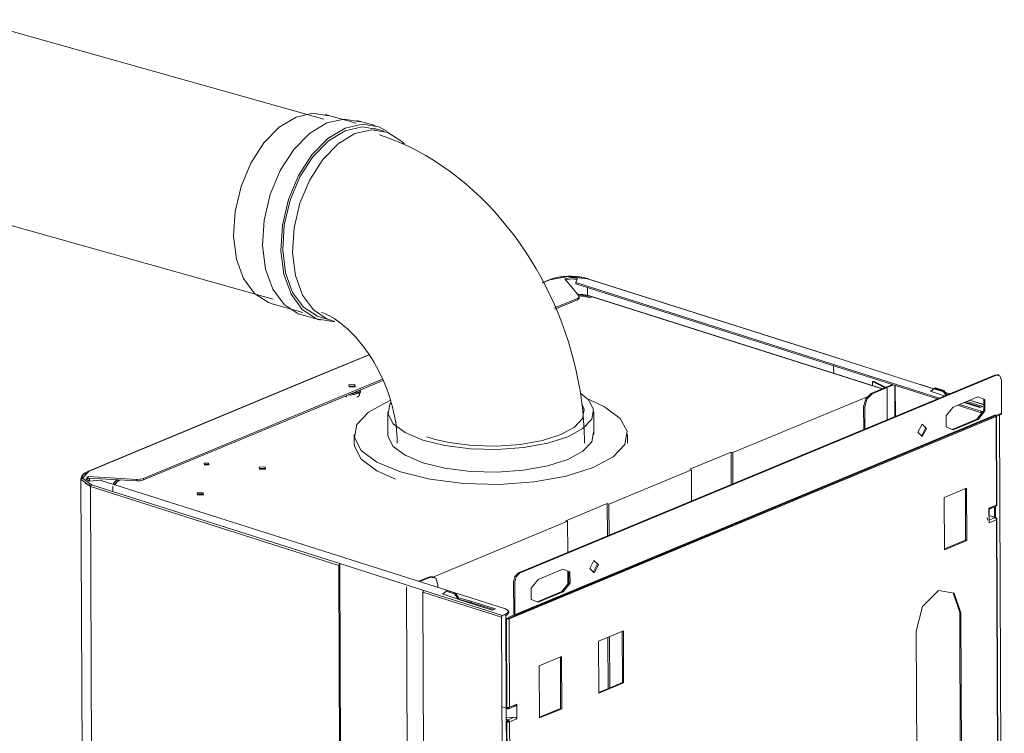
# Model space of a CAD drawing. Header units: millimetres. Extents: x 37142 to 74566, y 2709 to 34045.
# Tile 11 of 58: x 39139 to 39665, y 9870 to 10251. Entities that reach past the tile are written whole.
import ezdxf

# ---------------------------------------------------------------- set-up
doc = ezdxf.new("R2010")
doc.units = ezdxf.units.MM
doc.layers.add('G-XREF-____-OTLN', color=8, linetype='Continuous', lineweight=9)
doc.layers.add('M-EQPM-____-OTLN', color=50, linetype='Continuous', lineweight=20)

# ---------------------------------------------------------------- blocks, each defined once
blk = doc.blocks.new('City Class FR - City Class F_iam-V14-3D Вент Left')
at = {"layer": 'G-XREF-____-OTLN'}
for p, q in [((39421.87, 10112.24), (39418.1, 10110.67)), ((39422.18, 10112.25), (39418.17, 10110.58)), ((39421.75, 10112.17), (39421.87, 10112.24)), ((39421.87, 10112.24), (39422.18, 10112.25)), ((39437.69, 10103.68), (39430.12, 10112.8)), ((39437, 10112.98), (39435.97, 10110.78)), ((39574.9, 10070.6), (39442.22, 10112.77)), ((39442.6, 10112.71), (39442.22, 10112.77)), ((39575.15, 10070.62), (39442.47, 10112.79)), ((39435.97, 10110.78), (39630.32, 10049.01)), ((39435.98, 10110.03), (39435.97, 10110.78)), ((39629.3, 10048.59), (39435.98, 10110.03)), ((39442.26, 10103.78), (39442.24, 10108.04)), ((39424.58, 10097.19), (39436.85, 10102.29)), ((39436.86, 10101.55), (39424.86, 10096.56)), ((39436.86, 10101.55), (39436.85, 10102.29)), ((39437.55, 10104.37), (39444.19, 10103.27)), ((39437.69, 10102.94), (39437.69, 10103.68)), ((39437.86, 10102.52), (39437.86, 10103.26)), ((39444.19, 10103.27), (39444.66, 10103.19)), ((39444.19, 10103.27), (39599.74, 10053.83)), ((39600.57, 10053.68), (39444.5, 10103.29)), ((39325.47, 10072.17), (39292.51, 10058.47)), ((39325.52, 10072.08), (39292.81, 10058.48)), ((39619.88, 10056.31), (39574.9, 10070.6)), ((39574.9, 10070.6), (39575.28, 10070.54)), ((39573.79, 10066.23), (39573.81, 10062.07)), ((39405.39, 9955.52), (39660.2, 10061.43)), ((39405.99, 9955.33), (39660.8, 10061.24)), ((39660.2, 10061.43), (39662.08, 10061.11)), ((39660.2, 10061.43), (39660.8, 10061.24)), ((39662.03, 10061.32), (39661.43, 10061.51)), ((39292.51, 10058.47), (39175.67, 10009.91)), ((39292.81, 10058.48), (39175.97, 10009.92)), ((39205.07, 10005.96), (39332.79, 10059.04)), ((39333.03, 10058.4), (39205.07, 10005.21)), ((39317.93, 10055.44), (39314.82, 10055.38)), ((39593.78, 10051.46), (39605.26, 10056.23)), ((39605.86, 10056.04), (39594.38, 10051.27)), ((39595.12, 10058.05), (39594.47, 10057.88)), ((39594.47, 10057.88), (39601.27, 10054.44)), ((39594.48, 10055.5), (39594.47, 10057.88)), ((39595.12, 10058.05), (39601.83, 10054.66)), ((39602.47, 10037.43), (39602.41, 10054.25)), ((39606.49, 10039.1), (39606.43, 10055.86)), ((39606.71, 10055.77), (39606.77, 10039.22)), ((39619.88, 10056.31), (39620.26, 10056.24)), ((39619.88, 10056.31), (39627.32, 10053.94)), ((39635.88, 10051.32), (39620.13, 10056.32)), ((39627.68, 10054.27), (39626.19, 10052.88)), ((39628.21, 10054.49), (39627.68, 10054.27)), ((39632.17, 10052.84), (39627.68, 10054.27)), ((39628.21, 10054.49), (39632.7, 10053.06)), ((39663.46, 10058.61), (39663.53, 10040.91)), ((39320.89, 10052.54), (39316.38, 10051.22)), ((39316.93, 10050.93), (39317.62, 10050.88)), ((39319.69, 10051.8), (39317.58, 10050.92)), ((39317.62, 10050.88), (39319.99, 10051.86)), ((39320.89, 10052.54), (39320.54, 10052.97)), ((39320.54, 10052.22), (39320.89, 10051.8)), ((39320.98, 10052.13), (39320.98, 10052.87)), ((39519.92, 10019.83), (39592.18, 10049.86)), ((39594.38, 10051.27), (39593.78, 10051.46)), ((39625.36, 10052.65), (39626.36, 10053.06)), ((39632.86, 10050.26), (39625.36, 10052.65)), ((39632.7, 10053.06), (39632.17, 10052.84)), ((39633.68, 10050.5), (39632.17, 10052.84)), ((39632.7, 10053.06), (39634.21, 10050.72)), ((39633.38, 10052.02), (39635.75, 10051.26)), ((39633.68, 10050.5), (39634.21, 10050.72)), ((39650.9, 10049.66), (39637.67, 10044.16)), ((39589.88, 10032.2), (39589.83, 10044.22)), ((39590.43, 10044.03), (39589.83, 10044.22)), ((39590.43, 10044.03), (39590.48, 10032.45)), ((39652.69, 10041.15), (39640.08, 10045.16)), ((39641.1, 10045.58), (39652.69, 10041.9)), ((39651.85, 10043.86), (39643.41, 10046.55)), ((39652.49, 10044.13), (39644.05, 10046.81)), ((39645.07, 10047.23), (39653.51, 10044.55)), ((39646.52, 10047.84), (39654.05, 10045.44)), ((39654.05, 10045.54), (39646.65, 10047.89)), ((39653.51, 10044.55), (39651.85, 10043.86)), ((39660.31, 10039.95), (39400.21, 9931.84)), ((39660.55, 10039.07), (39400.44, 9930.96)), ((39403.06, 9932.12), (39663.17, 10040.23)), ((39403.06, 9932.12), (39663.16, 10040.23)), ((39663.53, 10040.91), (39403.43, 9932.81)), ((39652.69, 10041.9), (39653.65, 10041.68)), ((39652.69, 10041.15), (39652.69, 10041.9)), ((39660.8, 10039.3), (39660.55, 10039.07)), ((39660.55, 10039.07), (39660.57, 10039.16)), ((39660.74, 9991.76), (39660.55, 10039.07)), ((39660.99, 9991.82), (39660.8, 10039.31)), ((39662.4, 10039.91), (39664.99, 9391.93)), ((39622.68, 10034), (39622.86, 10032.84)), ((39637.17, 10032.26), (39650.35, 10037.74)), ((39637.71, 10032.05), (39650.95, 10037.55)), ((39650.95, 10037.55), (39650.35, 10037.74)), ((39620.7, 10028.69), (39622.86, 10032.84)), ((39519.02, 10020.11), (39496.91, 10010.93)), ((39519.09, 10002.78), (39519.02, 10020.11)), ((39519.92, 10019.83), (39519.02, 10020.11)), ((39519.99, 10003.15), (39519.92, 10019.83)), ((39237.62, 10013.39), (39239.71, 10013.41)), ((39175.37, 10009.36), (39172.91, 10007.96)), ((39175.53, 10006.98), (39201.4, 10005.47)), ((39175.53, 10006.98), (39175.53, 10006.24)), ((39175.67, 10009.91), (39175.97, 10009.92)), ((39269.97, 10011.41), (39266.85, 10011.35)), ((39497.81, 10010.64), (39453.73, 9992.32)), ((39496.91, 10010.93), (39497.81, 10010.64)), ((39497.88, 9993.96), (39497.81, 10010.64)), ((39171.62, 10005.73), (39174.21, 9355.22)), ((39174.64, 10002.97), (39173.87, 10003.47)), ((39173.93, 10003.6), (39174.62, 10003.16)), ((39175.53, 10006.24), (39174.47, 10005.42)), ((39176.53, 10002.11), (39175.17, 10002.68)), ((39175.28, 10002.79), (39176.49, 10002.23)), ((39201.4, 10004.73), (39175.53, 10006.24)), ((39181.82, 10005.14), (39175.95, 10004.48)), ((39175.99, 10004.48), (39175.98, 10006.21)), ((39176, 10002.17), (39176, 10002.83)), ((39176.13, 10006.2), (39176.14, 10004.5)), ((39176.15, 10002.8), (39176.15, 10002.06)), ((39176.69, 10001.66), (39309.37, 9959.49)), ((39176.69, 10001.66), (39179.28, 9351.15)), ((39177.22, 10002.63), (39309.9, 9960.46)), ((39398.54, 9936.27), (39181.82, 10005.14)), ((39188.62, 10001.87), (39188.63, 9999.39)), ((39189.63, 10002.64), (39191.64, 10005.35)), ((39201.4, 10005.47), (39201.4, 10004.73)), ((39205.07, 10005.21), (39205.07, 10005.96)), ((39236.88, 9997.66), (39233.76, 9997.6)), ((39632.88, 9995.85), (39644.79, 10000.8)), ((39644.3, 9973.05), (39644.19, 10000.55)), ((39644.79, 10000.8), (39644.9, 9972.86)), ((39452.84, 9992.61), (39430.73, 9983.42)), ((39452.9, 9975.27), (39452.84, 9992.61)), ((39453.73, 9992.32), (39452.84, 9992.61)), ((39453.8, 9975.64), (39453.73, 9992.32)), ((39632.99, 9967.91), (39632.88, 9995.85)), ((39656.8, 9990.12), (39660.74, 9991.76)), ((39656.81, 9989.59), (39660.37, 9991.07)), ((39660.3, 9984.86), (39660.28, 9991.08)), ((39660.52, 9991.17), (39660.74, 9991.76)), ((39660.97, 9991.84), (39660.74, 9991.76)), ((39656.8, 9989.74), (39658.56, 9990.47)), ((39656.83, 9982.29), (39656.8, 9990.12)), ((39660.32, 9985.12), (39656.81, 9986.24)), ((39656.81, 9986.12), (39660.01, 9985.1)), ((39656.88, 9982.63), (39656.85, 9989.88)), ((39656.88, 9982.66), (39656.85, 9989.86)), ((39659.7, 9985.69), (39659.68, 9990.87)), ((39431.63, 9983.13), (39359.21, 9953.03)), ((39430.73, 9983.42), (39431.63, 9983.13)), ((39431.63, 9983.13), (39431.7, 9966.45)), ((39655.76, 9985.2), (39656.01, 9983.76)), ((39660.01, 9985.1), (39656.82, 9983.78)), ((39660.77, 9983.93), (39656.83, 9982.29)), ((39656.84, 9983.3), (39656.88, 9982.66)), ((39660.77, 9983.93), (39661, 9984.38)), ((39661.46, 9810.13), (39660.77, 9983.93)), ((39661.71, 9810.19), (39661.02, 9984.35)), ((39632.99, 9968.35), (39644.3, 9973.05)), ((39644.9, 9972.86), (39632.99, 9967.91)), ((39644.3, 9973.05), (39644.9, 9972.86)), ((39311.97, 9308.98), (39309.37, 9959.49)), ((39309.9, 9960.46), (39354.88, 9946.16)), ((39312.5, 9308.46), (39309.9, 9960.46)), ((39445.31, 9955.8), (39447.47, 9959.95)), ((39447.29, 9961.1), (39447.47, 9959.95)), ((39405.99, 9955.33), (39405.39, 9955.52)), ((39429.18, 9957.51), (39415.95, 9952)), ((39431.74, 9956.5), (39431.76, 9949.45)), ((39352.12, 9951.02), (39357.76, 9953.36)), ((39358.36, 9953.17), (39352.72, 9950.83)), ((39357.76, 9953.36), (39359.68, 9953.43)), ((39357.76, 9953.36), (39358.36, 9953.17)), ((39360.2, 9953.3), (39359.6, 9953.49)), ((39359.9, 9953.35), (39360.58, 9952.89)), ((39362.36, 9947.76), (39362.36, 9949.24)), ((39402.76, 9950.69), (39403.36, 9950.5)), ((39402.76, 9950.69), (39402.83, 9933)), ((39403.43, 9932.81), (39403.36, 9950.5)), ((39345.47, 9948.12), (39348.05, 9301.7)), ((39356.95, 9294.69), (39354.35, 9945.2)), ((39396.33, 9931.85), (39354.35, 9945.2)), ((39354.88, 9946.16), (39396.86, 9932.82)), ((39364.6, 9944.26), (39365.49, 9944.63)), ((39372.09, 9941.88), (39364.6, 9944.26)), ((39366.78, 9945.83), (39365.28, 9944.44)), ((39367.31, 9946.05), (39366.78, 9945.83)), ((39371.27, 9944.4), (39366.78, 9945.83)), ((39367.31, 9946.05), (39371.8, 9944.62)), ((39371.8, 9944.62), (39371.27, 9944.4)), ((39372.78, 9942.06), (39371.27, 9944.4)), ((39371.8, 9944.62), (39373.31, 9942.28)), ((39415.48, 9940.12), (39428.63, 9945.59)), ((39416, 9939.9), (39429.23, 9945.4)), ((39428.63, 9945.59), (39429.23, 9945.4)), ((39641.14, 9934.42), (39637.66, 9944.77)), ((39374.07, 9941.13), (39372.09, 9941.88)), ((39372.78, 9942.06), (39373.31, 9942.28)), ((39372.78, 9941.47), (39372.78, 9942.06)), ((39380.01, 9939.71), (39373.09, 9941.55)), ((39373.31, 9942.23), (39373.31, 9941.33)), ((39373.89, 9942.08), (39380.01, 9940.46)), ((39391.42, 9935.62), (39374.07, 9941.13)), ((39380.01, 9940.46), (39393.07, 9936.3)), ((39380.01, 9939.71), (39380.01, 9940.46)), ((39392.06, 9935.88), (39380.01, 9939.71)), ((39393.07, 9936.3), (39391.42, 9935.62)), ((39396.86, 9932.82), (39398.64, 9933.56)), ((39398.64, 9933.56), (39398.97, 9933.7)), ((39398.98, 9932.95), (39398.97, 9933.7)), ((39400.22, 9934.28), (39398.98, 9932.95)), ((39400.23, 9934.17), (39400.23, 9934.91)), ((39641.45, 9856.18), (39641.14, 9934.42)), ((39641.14, 9934.42), (39641.74, 9934.23)), ((39641.74, 9934.23), (39642.05, 9855.99)), ((39398.93, 9281.34), (39396.33, 9931.85)), ((39398.65, 9932.82), (39398.05, 9933.01)), ((39398.98, 9932.95), (39398.65, 9932.82)), ((39398.84, 9883.68), (39398.65, 9932.82)), ((39398.65, 9931.44), (39399.56, 9931.15)), ((39399.22, 9883.61), (39399.03, 9930.93)), ((39399.84, 9931.16), (39403.39, 9932.63)), ((39399.84, 9931.16), (39400.44, 9930.96)), ((39402.98, 9932.99), (39400.21, 9931.84)), ((39402.75, 9932.86), (39400.21, 9931.84)), ((39400.44, 9930.96), (39400.63, 9883.65)), ((39400.51, 9931.1), (39403.06, 9932.16)), ((39400.51, 9931.1), (39403.06, 9932.12)), ((39448.22, 9919.1), (39461.46, 9924.6)), ((39460.97, 9896.85), (39460.86, 9924.36)), ((39461.46, 9924.6), (39461.57, 9896.66)), ((39618.23, 9846.08), (39617.91, 9924.32)), ((39448.33, 9891.16), (39448.22, 9919.1)), ((39453.23, 9893.64), (39453.12, 9921.14)), ((39454.13, 9894.01), (39454.02, 9921.51)), ((39416.45, 9905.9), (39428.36, 9910.85)), ((39427.88, 9883.1), (39427.77, 9910.6)), ((39428.36, 9910.85), (39428.48, 9882.91)), ((39416.56, 9877.96), (39416.45, 9905.9)), ((39448.33, 9891.6), (39460.97, 9896.85)), ((39461.57, 9896.66), (39448.33, 9891.16)), ((39461.57, 9896.66), (39460.97, 9896.85)), ((39396.52, 9883.9), (39399.58, 9882.93)), ((39399.57, 9702.05), (39398.84, 9883.54)), ((39400.15, 9882.92), (39403.82, 9884.44)), ((39400.63, 9883.65), (39404.57, 9885.29)), ((39402.5, 9884.04), (39403.11, 9884.29)), ((39403.31, 9884.41), (39403.92, 9884.46)), ((39404.43, 9884.95), (39404.46, 9877.75)), ((39404.57, 9885.29), (39404.6, 9877.46)), ((39416.56, 9878.39), (39427.88, 9883.1)), ((39428.48, 9882.91), (39416.56, 9877.96)), ((39427.88, 9883.1), (39428.48, 9882.91)), ((39403.13, 9878.33), (39398.86, 9878.22)), ((39399.91, 9876.99), (39398.87, 9877.32)), ((39399.94, 9701.98), (39399.25, 9875.79)), ((39403.13, 9878.33), (39399.91, 9876.99)), ((39404.6, 9877.46), (39400.66, 9875.82)), ((39400.66, 9875.82), (39401.35, 9702.02))]:
    blk.add_line(p, q, dxfattribs=at)
for points in [[(39421.87, 10112.24, 0), (39422.28, 10112.4, 0), (39422.7, 10112.56, 0), (39423.13, 10112.71, 0), (39423.58, 10112.85, 0), (39424.04, 10112.98, 0), (39424.52, 10113.11, 0), (39425.01, 10113.23, 0), (39425.51, 10113.34, 0), (39426.02, 10113.45, 0), (39426.54, 10113.55, 0), (39427.07, 10113.64, 0), (39427.61, 10113.72, 0), (39428.16, 10113.79, 0), (39428.71, 10113.86, 0), (39429.27, 10113.91, 0), (39429.84, 10113.96, 0), (39430.41, 10114.01, 0), (39430.98, 10114.04, 0), (39431.56, 10114.06, 0), (39432.13, 10114.08, 0), (39432.71, 10114.09, 0), (39433.29, 10114.09, 0), (39433.87, 10114.08, 0), (39434.45, 10114.06, 0), (39435.02, 10114.03, 0), (39435.6, 10114, 0), (39436.16, 10113.96, 0), (39436.72, 10113.91, 0), (39437.28, 10113.85, 0), (39437.83, 10113.78, 0), (39438.37, 10113.71, 0), (39438.91, 10113.62, 0), (39439.43, 10113.53, 0), (39439.95, 10113.43, 0), (39440.45, 10113.33, 0), (39440.94, 10113.21, 0), (39441.42, 10113.09, 0), (39441.89, 10112.96, 0), (39442.35, 10112.83, 0), (39442.47, 10112.79, 0)], [(39442.22, 10112.77, 0), (39431.94, 10114.02, 0), (39422.18, 10112.25, 0)], [(39430.12, 10112.8, 0), (39433.47, 10113.39, 0), (39437, 10112.98, 0)], [(39436.66, 10112.32, 0), (39433.48, 10112.64, 0), (39430.65, 10112.22, 0)], [(39436.85, 10102.29, 0), (39437.76, 10102.95, 0), (39437.69, 10103.68, 0)], [(39437.69, 10102.94, 0), (39437.77, 10102.2, 0), (39436.86, 10101.55, 0)], [(39437.09, 10104.46, 0), (39437.62, 10104.44, 0), (39438.15, 10104.41, 0), (39438.67, 10104.37, 0), (39439.19, 10104.32, 0), (39439.7, 10104.27, 0), (39440.21, 10104.21, 0), (39440.71, 10104.14, 0), (39441.2, 10104.06, 0), (39441.69, 10103.98, 0), (39442.16, 10103.88, 0), (39442.63, 10103.79, 0), (39443.09, 10103.68, 0), (39443.53, 10103.57, 0), (39443.96, 10103.45, 0), (39444.39, 10103.32, 0), (39444.5, 10103.29, 0)], [(39437.58, 10103.64, 0), (39438.09, 10103.61, 0), (39438.6, 10103.57, 0), (39439.11, 10103.53, 0), (39439.61, 10103.47, 0), (39440.11, 10103.41, 0), (39440.59, 10103.34, 0), (39441.07, 10103.27, 0), (39441.54, 10103.19, 0), (39442.01, 10103.1, 0), (39442.46, 10103, 0), (39442.9, 10102.9, 0), (39443.33, 10102.79, 0), (39443.74, 10102.68, 0), (39444.15, 10102.56, 0), (39444.26, 10102.53, 0)], [(39660.8, 10061.24, 0), (39662.68, 10060.92, 0), (39663.46, 10058.61, 0)], [(39314.95, 10054.95, 0), (39314.75, 10056.1, 0), (39317.93, 10056.18, 0)], [(39314.95, 10054.95, 0), (39318.13, 10055.03, 0), (39317.93, 10056.18, 0)], [(39312.91, 10050.03, 0), (39312.99, 10049.96, 0), (39313.07, 10049.9, 0), (39313.16, 10049.85, 0), (39313.24, 10049.79, 0), (39313.34, 10049.74, 0), (39313.43, 10049.69, 0), (39313.53, 10049.64, 0), (39313.63, 10049.6, 0), (39313.74, 10049.56, 0)], [(39314.38, 10050.65, 0), (39315.59, 10050.5, 0), (39320.89, 10051.8, 0)], [(39319.17, 10049.55, 0), (39319.28, 10049.6, 0), (39319.38, 10049.64, 0), (39319.49, 10049.69, 0), (39319.58, 10049.74, 0), (39319.68, 10049.79, 0), (39319.77, 10049.84, 0), (39319.85, 10049.9, 0), (39319.94, 10049.96, 0), (39320.01, 10050.02, 0), (39320.09, 10050.08, 0), (39320.16, 10050.15, 0), (39320.22, 10050.23, 0), (39320.28, 10050.31, 0), (39320.34, 10050.39, 0), (39320.38, 10050.48, 0), (39320.42, 10050.58, 0), (39320.45, 10050.67, 0), (39320.47, 10050.78, 0), (39320.48, 10050.88, 0), (39320.48, 10050.99, 0), (39320.47, 10051.09, 0), (39320.44, 10051.19, 0), (39320.41, 10051.29, 0), (39320.36, 10051.38, 0), (39320.31, 10051.47, 0), (39320.25, 10051.55, 0), (39320.19, 10051.63, 0), (39320.12, 10051.7, 0), (39320.05, 10051.77, 0), (39319.98, 10051.83, 0), (39319.89, 10051.89, 0), (39319.81, 10051.95, 0), (39319.72, 10052, 0), (39319.63, 10052.06, 0), (39319.53, 10052.11, 0), (39319.44, 10052.15, 0), (39319.33, 10052.2, 0), (39319.23, 10052.24, 0), (39319.12, 10052.28, 0), (39319, 10052.32, 0)], [(39589.83, 10044.22, 0), (39590.98, 10048.65, 0), (39593.78, 10051.46, 0)], [(39594.38, 10051.27, 0), (39591.58, 10048.46, 0), (39590.43, 10044.03, 0)], [(39650.95, 10037.55, 0), (39654.67, 10042.13, 0), (39654.64, 10048.18, 0), (39650.9, 10049.66, 0)], [(39637.67, 10044.16, 0), (39633.95, 10039.58, 0), (39633.98, 10033.53, 0), (39637.71, 10032.05, 0)], [(39650.35, 10037.74, 0), (39654.07, 10042.32, 0), (39654.04, 10048.37, 0)], [(39663.53, 10040.91, 0), (39663.44, 10040.48, 0), (39663.16, 10040.23, 0)], [(39623.46, 10032.65, 0), (39621.13, 10034.95, 0), (39618.83, 10030.73, 0)], [(39618.83, 10030.73, 0), (39621.16, 10028.43, 0), (39623.46, 10032.65, 0)], [(39239.71, 10014.15, 0), (39237.52, 10014.1, 0), (39237.66, 10013.3, 0)], [(39237.66, 10013.3, 0), (39239.85, 10013.36, 0), (39239.71, 10014.15, 0)], [(39269.97, 10012.16, 0), (39266.79, 10012.08, 0), (39266.99, 10010.92, 0)], [(39266.99, 10010.92, 0), (39270.16, 10011, 0), (39269.97, 10012.16, 0)], [(39171.62, 10005.73, 0), (39171.63, 10006.02, 0), (39171.68, 10006.31, 0), (39171.76, 10006.6, 0), (39171.86, 10006.88, 0), (39172, 10007.15, 0), (39172.15, 10007.41, 0), (39172.33, 10007.66, 0), (39172.54, 10007.9, 0), (39172.76, 10008.13, 0), (39173.01, 10008.35, 0), (39173.27, 10008.57, 0), (39173.55, 10008.78, 0), (39173.85, 10008.98, 0), (39174.17, 10009.18, 0), (39174.51, 10009.37, 0), (39174.86, 10009.55, 0), (39175.23, 10009.72, 0), (39175.62, 10009.89, 0), (39175.67, 10009.91, 0)], [(39172.59, 10007.67, 0), (39171.65, 10005.4, 0), (39176.69, 10001.66, 0)], [(39175.97, 10009.92, 0), (39172.44, 10006.16, 0), (39177.22, 10002.63, 0)], [(39175.95, 10004.48, 0), (39174.36, 10005.7, 0), (39175.53, 10006.98, 0)], [(39175.37, 10009.36, 0), (39175.55, 10009.83, 0), (39175.67, 10009.91, 0)], [(39176.69, 10001.66, 0), (39176.84, 10002.25, 0), (39177.22, 10002.63, 0)], [(39188.87, 10003.03, 0), (39189, 10003.3, 0), (39189.16, 10003.56, 0), (39189.33, 10003.8, 0), (39189.53, 10004.04, 0), (39189.75, 10004.26, 0), (39189.98, 10004.48, 0), (39190.24, 10004.69, 0), (39190.5, 10004.89, 0), (39190.79, 10005.08, 0), (39191.09, 10005.26, 0)], [(39189.6, 10002.71, 0), (39189.7, 10002.91, 0), (39189.82, 10003.11, 0), (39189.96, 10003.31, 0), (39190.13, 10003.5, 0), (39190.31, 10003.69, 0), (39190.51, 10003.87, 0), (39190.73, 10004.06, 0), (39190.97, 10004.23, 0), (39191.22, 10004.4, 0), (39191.5, 10004.57, 0), (39191.79, 10004.73, 0), (39192.09, 10004.89, 0), (39192.42, 10005.05, 0), (39192.76, 10005.19, 0), (39192.8, 10005.21, 0)], [(39201.4, 10005.47, 0), (39203.4, 10005.54, 0), (39205.07, 10005.96, 0)], [(39205.07, 10005.21, 0), (39203.41, 10004.8, 0), (39201.4, 10004.73, 0)], [(39236.87, 9998.4, 0), (39233.7, 9998.32, 0), (39233.9, 9997.17, 0)], [(39233.9, 9997.17, 0), (39237.07, 9997.25, 0), (39236.87, 9998.4, 0)], [(39660.97, 9991.8, 0), (39660.93, 9991.67, 0), (39660.88, 9991.54, 0), (39660.8, 9991.41, 0), (39660.7, 9991.29, 0), (39660.59, 9991.2, 0), (39660.48, 9991.12, 0), (39660.4, 9991.08, 0)], [(39656.85, 9989.86, 0), (39656.84, 9989.99, 0), (39656.8, 9990.12, 0)], [(39656.83, 9982.29, 0), (39656.87, 9982.48, 0), (39656.88, 9982.66, 0)], [(39660.77, 9983.93, 0), (39660.54, 9984.66, 0), (39660.01, 9985.1, 0)], [(39660.99, 9984.38, 0), (39660.97, 9984.48, 0), (39660.93, 9984.59, 0), (39660.87, 9984.69, 0), (39660.8, 9984.79, 0), (39660.72, 9984.88, 0), (39660.63, 9984.96, 0), (39660.54, 9985.02, 0), (39660.45, 9985.07, 0), (39660.36, 9985.11, 0), (39660.35, 9985.11, 0)], [(39309.37, 9959.49, 0), (39309.53, 9960.08, 0), (39309.9, 9960.46, 0)], [(39448.07, 9959.76, 0), (39445.74, 9962.05, 0), (39443.44, 9957.83, 0)], [(39443.44, 9957.83, 0), (39445.77, 9955.53, 0), (39448.07, 9959.76, 0)], [(39405.39, 9955.52, 0), (39403.52, 9953.65, 0), (39402.76, 9950.69, 0)], [(39403.36, 9950.5, 0), (39404.12, 9953.46, 0), (39405.99, 9955.33, 0)], [(39428.63, 9945.59, 0), (39432.35, 9950.16, 0), (39432.32, 9956.22, 0)], [(39429.23, 9945.4, 0), (39432.95, 9949.97, 0), (39432.92, 9956.03, 0), (39429.18, 9957.51, 0)], [(39362.36, 9949.24, 0), (39361.18, 9952.7, 0), (39358.36, 9953.17, 0)], [(39415.95, 9952, 0), (39412.23, 9947.43, 0), (39412.26, 9941.37, 0), (39416, 9939.9, 0)], [(39354.35, 9945.2, 0), (39354.5, 9945.79, 0), (39354.88, 9946.16, 0)], [(39617.91, 9924.32, 0), (39621.36, 9937.63, 0), (39629.76, 9946.04, 0), (39638.2, 9944.63, 0), (39641.74, 9934.23, 0)], [(39398.97, 9933.7, 0), (39400.22, 9935.02, 0), (39398.54, 9936.27, 0)], [(39396.33, 9931.85, 0), (39396.48, 9932.45, 0), (39396.86, 9932.82, 0)], [(39399.19, 9930.89, 0), (39399.11, 9930.91, 0), (39399.03, 9930.93, 0)], [(39400.44, 9930.96, 0), (39399.85, 9930.84, 0), (39399.19, 9930.89, 0)], [(39399.56, 9931.15, 0), (39399.7, 9931.13, 0), (39399.84, 9931.16, 0)], [(39400.21, 9931.84, 0), (39399.94, 9931.59, 0), (39399.84, 9931.16, 0)], [(39400.51, 9931.1, 0), (39400.46, 9931.05, 0), (39400.44, 9930.96, 0)], [(39402.83, 9933, 0), (39402.81, 9932.91, 0), (39402.75, 9932.86, 0)], [(39403.06, 9932.12, 0), (39403.33, 9932.37, 0), (39403.43, 9932.81, 0)], [(39400.63, 9883.65, 0), (39399.94, 9883.52, 0), (39399.22, 9883.61, 0)], [(39399.88, 9882.96, 0), (39399.41, 9883.03, 0), (39399.22, 9883.61, 0)], [(39399.54, 9882.94, 0), (39399.63, 9882.92, 0), (39399.71, 9882.9, 0), (39399.79, 9882.89, 0), (39399.88, 9882.89, 0), (39399.95, 9882.89, 0), (39400.03, 9882.9, 0), (39400.07, 9882.9, 0)], [(39400.63, 9883.65, 0), (39400.28, 9883.01, 0), (39399.88, 9882.96, 0)], [(39403.11, 9884.29, 0), (39403.92, 9884.49, 0), (39404.43, 9884.95, 0)], [(39404.57, 9885.29, 0), (39404.51, 9885.11, 0), (39404.43, 9884.95, 0)], [(39399.25, 9875.79, 0), (39399.44, 9876.53, 0), (39399.91, 9876.99, 0)], [(39399.25, 9875.79, 0), (39399.97, 9875.7, 0), (39400.66, 9875.82, 0)], [(39399.91, 9876.25, 0), (39399.82, 9876.16, 0), (39399.78, 9876.01, 0)], [(39400.06, 9876.01, 0), (39399.92, 9875.99, 0), (39399.78, 9876.01, 0)], [(39399.91, 9876.99, 0), (39400.31, 9876.5, 0), (39400.66, 9875.82, 0)], [(39400.06, 9876.01, 0), (39399.99, 9876.15, 0), (39399.91, 9876.25, 0)], [(39404.46, 9877.75, 0), (39403.94, 9878.18, 0), (39403.13, 9878.33, 0)], [(39404.46, 9877.75, 0), (39404.54, 9877.6, 0), (39404.6, 9877.46, 0)]]:
    blk.add_polyline3d(points, dxfattribs=at)
blk = doc.blocks.new('City Class FR - City Class 25 FR-V15-3D Вент Left')
blk.add_blockref('City Class FR - City Class F_iam-V14-3D Вент Left', (0, 0))
blk = doc.blocks.new('daa-oborudovanie-komplektkoaksialnogodymoxoda-sudliniteliami-1 - 60_100-V16-3D Вент Left')
at = {"layer": 'M-EQPM-____-OTLN', "color": 94}
for p, q in [((39301.44, 10198.15), (38954.34, 10295.66)), ((38927.3, 10199.39), (39274.39, 10101.88)), ((39318.6, 10195.88), (39302.12, 10200.51)), ((39328.74, 10194.64), (39319, 10197.37)), ((39333.58, 10191.67), (39328.34, 10193.15)), ((39273.72, 10099.43), (39290.2, 10094.8)), ((39289.79, 10093.4), (39299.53, 10090.66)), ((39299.94, 10092.06), (39305.18, 10090.59)), ((39336.96, 10047.74), (39335.88, 10047.31)), ((39335.6, 10041.65), (39335.6, 10029.56)), ((39445.6, 10029.56), (39445.6, 10041.65)), ((39317.6, 10029.56), (39317.6, 10024.91)), ((39463.6, 10024.91), (39463.6, 10029.56)), ((39364.2, 10026.06), (39361.81, 10026.64))]:
    blk.add_line(p, q, dxfattribs=at)
for points in [[(39253.17, 10135.51, 0), (39254, 10148.75, 0), (39257.14, 10162.07, 0), (39262.38, 10174.57, 0), (39269.36, 10185.39, 0), (39277.6, 10193.8, 0), (39286.54, 10199.22, 0), (39295.58, 10201.28, 0), (39304.1, 10199.84, 0)], [(39268.66, 10130.52, 0), (39269.51, 10144.14, 0), (39272.74, 10157.84, 0), (39278.13, 10170.69, 0), (39285.31, 10181.82, 0), (39293.78, 10190.47, 0), (39302.99, 10196.04, 0), (39312.28, 10198.16, 0), (39321.05, 10196.69, 0)], [(39335.39, 10191.47, 0), (39330.78, 10193.95, 0), (39322.02, 10195.43, 0), (39312.73, 10193.3, 0), (39303.52, 10187.73, 0), (39295.04, 10179.08, 0), (39287.87, 10167.96, 0), (39282.48, 10155.1, 0), (39279.25, 10141.4, 0), (39278.4, 10127.78, 0)], [(39330.32, 10192.48, 0), (39321.81, 10193.91, 0), (39312.77, 10191.85, 0), (39303.82, 10186.43, 0), (39295.58, 10178.02, 0), (39288.6, 10167.2, 0), (39283.36, 10154.71, 0), (39280.22, 10141.39, 0), (39279.39, 10128.15, 0)], [(39344.4, 10184.69, 0), (39342.98, 10186.17, 0), (39335.57, 10191.01, 0), (39327.05, 10192.44, 0), (39318.01, 10190.38, 0), (39309.06, 10184.96, 0), (39300.82, 10176.55, 0), (39293.84, 10165.73, 0), (39288.61, 10153.24, 0), (39285.47, 10139.91, 0), (39284.64, 10126.68, 0)], [(39331.06, 10189.79, 0), (39336.15, 10188.02, 0), (39341.13, 10186.03, 0), (39346.02, 10183.83, 0), (39350.8, 10181.45, 0), (39355.48, 10178.88, 0), (39360.04, 10176.13, 0), (39364.5, 10173.22, 0), (39368.84, 10170.14, 0), (39373.07, 10166.91, 0), (39377.19, 10163.54, 0), (39381.19, 10160.03, 0), (39385.07, 10156.38, 0), (39388.84, 10152.61, 0), (39392.49, 10148.71, 0), (39396.02, 10144.69, 0), (39399.42, 10140.57, 0), (39402.71, 10136.34, 0), (39405.87, 10132.01, 0), (39408.91, 10127.58, 0), (39411.83, 10123.06, 0), (39414.61, 10118.46, 0), (39417.26, 10113.77, 0), (39419.79, 10109.01, 0), (39422.18, 10104.18, 0), (39424.43, 10099.28, 0), (39426.55, 10094.31, 0), (39428.52, 10089.29, 0), (39430.36, 10084.22, 0), (39432.05, 10079.11, 0), (39433.6, 10073.95, 0), (39435, 10068.75, 0), (39436.25, 10063.51, 0), (39437.34, 10058.25, 0), (39438.29, 10052.97, 0), (39439.07, 10047.67, 0), (39439.7, 10042.35, 0), (39440.16, 10037.02, 0), (39440.46, 10031.68, 0), (39440.59, 10026.35, 0), (39440.6, 10024.91, 0)], [(39274.35, 10099.26, 0), (39271.73, 10100.09, 0), (39264.32, 10104.93, 0), (39258.51, 10112.83, 0), (39254.71, 10123.26, 0), (39253.17, 10135.51, 0)], [(39290.44, 10093.23, 0), (39287.75, 10094.09, 0), (39280.13, 10099.06, 0), (39274.15, 10107.18, 0), (39270.24, 10117.92, 0), (39268.66, 10130.52, 0)], [(39278.4, 10127.78, 0), (39279.98, 10115.18, 0), (39283.89, 10104.45, 0), (39289.87, 10096.32, 0), (39297.49, 10091.35, 0), (39306.25, 10089.87, 0), (39307.35, 10089.94, 0)], [(39279.39, 10128.15, 0), (39280.93, 10115.9, 0), (39284.73, 10105.46, 0), (39290.54, 10097.56, 0), (39297.96, 10092.73, 0), (39300.59, 10091.89, 0)], [(39284.64, 10126.68, 0), (39286.18, 10114.42, 0), (39289.98, 10103.99, 0), (39295.79, 10096.09, 0), (39303.2, 10091.25, 0), (39306.92, 10090.18, 0)], [(39300.21, 10094.67, 0), (39301.12, 10094.35, 0), (39302.12, 10093.95, 0), (39303.2, 10093.47, 0), (39304.36, 10092.89, 0), (39305.58, 10092.22, 0), (39306.87, 10091.44, 0), (39308.21, 10090.56, 0), (39309.59, 10089.58, 0), (39311.02, 10088.49, 0), (39312.47, 10087.3, 0), (39313.95, 10086.01, 0), (39315.44, 10084.61, 0), (39316.93, 10083.11, 0), (39318.43, 10081.51, 0), (39319.91, 10079.82, 0), (39321.38, 10078.04, 0), (39322.84, 10076.17, 0), (39324.26, 10074.23, 0), (39325.65, 10072.2, 0), (39327, 10070.1, 0), (39328.31, 10067.94, 0), (39329.56, 10065.72, 0), (39330.77, 10063.45, 0), (39331.92, 10061.12, 0), (39333, 10058.76, 0), (39334.03, 10056.36, 0), (39334.98, 10053.94, 0), (39335.86, 10051.5, 0), (39336.68, 10049.05, 0), (39337.41, 10046.59, 0), (39338.07, 10044.13, 0), (39338.66, 10041.68, 0), (39339.17, 10039.25, 0), (39339.59, 10036.85, 0), (39339.95, 10034.48, 0), (39340.22, 10032.15, 0), (39340.42, 10029.87, 0), (39340.54, 10027.64, 0), (39340.6, 10025.48, 0), (39340.6, 10024.91, 0)], [(39431.83, 10028.28, 0), (39439.85, 10032.66, 0), (39444.51, 10037.65, 0), (39445.49, 10042.91, 0), (39442.74, 10048.08, 0), (39438.63, 10051.49, 0)], [(39335.88, 10047.31, 0), (39325.24, 10041.5, 0), (39319.05, 10034.88, 0), (39317.74, 10027.9, 0), (39321.4, 10021.03, 0), (39329.77, 10014.74, 0), (39342.29, 10009.46, 0), (39358.1, 10005.56, 0), (39376.12, 10003.28, 0), (39395.13, 10002.8, 0), (39413.83, 10004.14, 0), (39430.95, 10007.22, 0), (39445.32, 10011.82, 0)], [(39337.21, 10046.5, 0), (39336.69, 10045.66, 0), (39335.71, 10040.4, 0), (39338.46, 10035.22, 0), (39344.77, 10030.49, 0), (39354.2, 10026.51, 0), (39366.11, 10023.57, 0), (39379.69, 10021.85, 0), (39394.01, 10021.49, 0), (39408.11, 10022.5, 0), (39421, 10024.82, 0), (39431.83, 10028.28, 0)], [(39439.21, 10045.94, 0), (39440.5, 10042.79, 0), (39439.61, 10038.01, 0), (39435.37, 10033.48, 0), (39428.08, 10029.5, 0)], [(39445.32, 10011.82, 0), (39455.96, 10017.62, 0), (39462.15, 10024.24, 0), (39463.46, 10031.23, 0), (39459.8, 10038.09, 0), (39451.43, 10044.38, 0), (39443.12, 10048.18, 0)], [(39335.6, 10029.56, 0), (39335.71, 10028.31, 0), (39338.46, 10023.13, 0), (39344.77, 10018.39, 0), (39354.2, 10014.42, 0), (39366.11, 10011.47, 0), (39379.69, 10009.76, 0), (39394.01, 10009.4, 0), (39408.11, 10010.41, 0), (39421, 10012.73, 0), (39431.83, 10016.19, 0)], [(39361.59, 10026.7, 0), (39357.51, 10027.89, 0), (39356.25, 10028.31, 0)], [(39428.08, 10029.5, 0), (39418.24, 10026.35, 0), (39406.51, 10024.24, 0), (39393.7, 10023.32, 0), (39380.68, 10023.65, 0), (39368.34, 10025.21, 0), (39364.29, 10026.04, 0)], [(39431.83, 10016.19, 0), (39439.85, 10020.57, 0), (39444.51, 10025.55, 0), (39445.49, 10030.81, 0)], [(39339.72, 10005.69, 0), (39329.77, 10010.09, 0), (39321.4, 10016.38, 0), (39317.74, 10023.25, 0), (39317.6, 10024.9, 0)]]:
    blk.add_polyline3d(points, dxfattribs=at)

msp = doc.modelspace()

# ---------------------------------------------------------------- block references
at = {"layer": 'M-EQPM-____-OTLN', "color": 94}
msp.add_blockref('daa-oborudovanie-komplektkoaksialnogodymoxoda-sudliniteliami-1 - 60_100-V16-3D Вент Left', (0, 0), dxfattribs=at)
at = {"layer": 'M-EQPM-____-OTLN'}
msp.add_blockref('City Class FR - City Class 25 FR-V15-3D Вент Left', (0, 0), dxfattribs=at)

doc.saveas('drawing.dxf')
